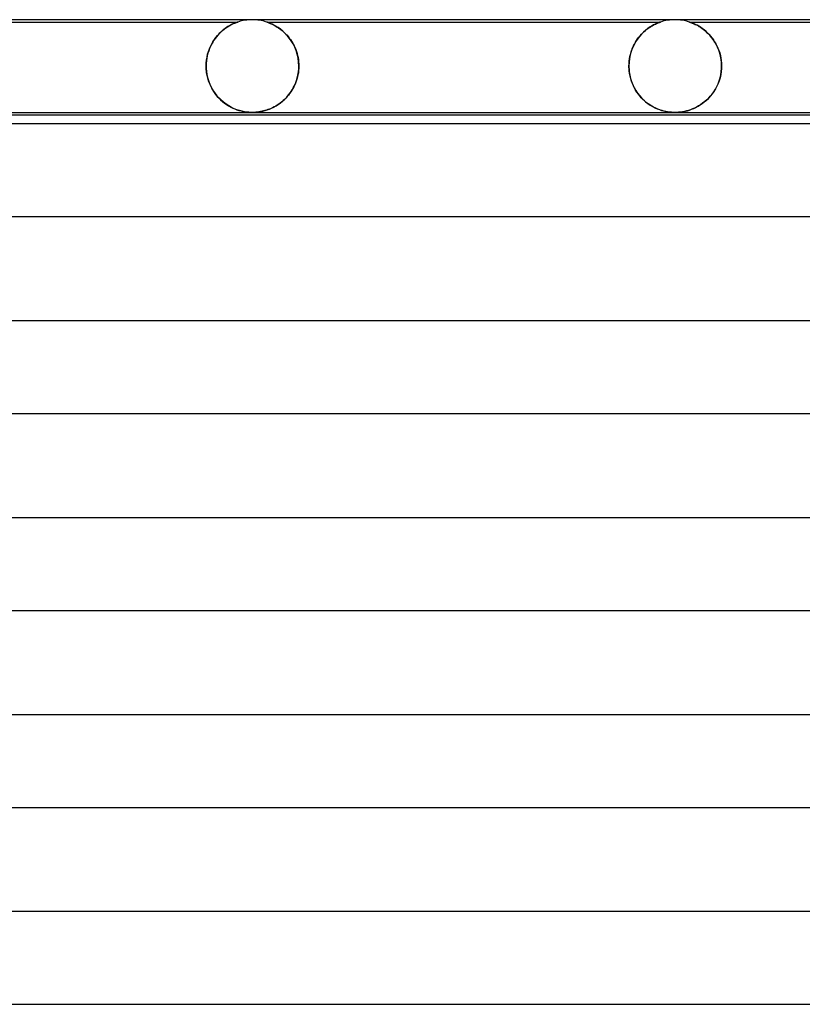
# Model space of a CAD drawing. Header units: millimetres. Extents: x -232 to 232, y -2 to 170.
# Tile 7 of 33: x -156 to -122, y 128 to 170. Entities that reach past the tile are written whole.
import ezdxf

# ---------------------------------------------------------------- set-up
doc = ezdxf.new("R2010")
doc.units = ezdxf.units.MM
doc.layers.add('HIDDEN', color=7, linetype='Continuous')
doc.layers.add('THICK', color=7, linetype='Continuous')

msp = doc.modelspace()

# ---------------------------------------------------------------- linework, layer by layer
at = {"layer": 'HIDDEN'}
for p, q in [((-163.625, 169.9), (-146.624, 169.9)), ((-147.283, 169.531), (-147.208, 169.591)), ((-147.169, 169.62), (-147.231, 169.573)), ((-147.208, 169.591), (-147.133, 169.646)), ((-147.108, 169.663), (-147.169, 169.62)), ((-147.133, 169.646), (-147.061, 169.694)), ((-147.049, 169.701), (-147.108, 169.663)), ((-147.061, 169.694), (-146.991, 169.736)), ((-146.992, 169.735), (-147.049, 169.701)), ((-146.938, 169.766), (-146.992, 169.735)), ((-146.991, 169.736), (-146.924, 169.772)), ((-146.887, 169.792), (-146.938, 169.766)), ((-146.924, 169.772), (-146.862, 169.804)), ((-146.84, 169.815), (-146.887, 169.792)), ((-146.862, 169.804), (-146.806, 169.83)), ((-146.794, 169.835), (-146.84, 169.815)), ((-146.806, 169.83), (-146.756, 169.851)), ((-146.751, 169.853), (-146.794, 169.835)), ((-146.756, 169.851), (-146.713, 169.868)), ((-146.712, 169.869), (-146.751, 169.853)), ((-146.713, 169.868), (-146.679, 169.881)), ((-146.679, 169.881), (-146.712, 169.869)), ((-146.679, 169.881), (-146.654, 169.89)), ((-146.654, 169.89), (-146.679, 169.881)), ((-146.654, 169.89), (-146.637, 169.896)), ((-146.637, 169.896), (-146.654, 169.89)), ((-146.637, 169.896), (-146.628, 169.899)), ((-146.628, 169.899), (-146.637, 169.896)), ((-146.628, 169.899), (-146.624, 169.9)), ((-146.624, 169.9), (-146.628, 169.899)), ((-145.373, 169.899), (-145.375, 169.9)), ((-145.375, 169.9), (-145.37, 169.898)), ((-145.375, 169.9), (-128.374, 169.9)), ((-145.364, 169.896), (-145.373, 169.899)), ((-145.37, 169.898), (-145.357, 169.894)), ((-145.346, 169.89), (-145.364, 169.896)), ((-145.357, 169.894), (-145.338, 169.887)), ((-145.317, 169.88), (-145.346, 169.89)), ((-145.338, 169.887), (-145.314, 169.879)), ((-145.274, 169.864), (-145.317, 169.88)), ((-145.314, 169.879), (-145.285, 169.868)), ((-145.285, 169.868), (-145.253, 169.855)), ((-145.215, 169.84), (-145.274, 169.864)), ((-145.253, 169.855), (-145.218, 169.841)), ((-145.218, 169.841), (-145.181, 169.825)), ((-145.144, 169.808), (-145.215, 169.84)), ((-145.181, 169.825), (-145.143, 169.808)), ((-145.064, 169.768), (-145.144, 169.808)), ((-145.143, 169.808), (-145.102, 169.788)), ((-145.102, 169.788), (-145.058, 169.765)), ((-144.976, 169.719), (-145.064, 169.768)), ((-145.058, 169.765), (-145.012, 169.74)), ((-145.012, 169.74), (-144.965, 169.713)), ((-144.882, 169.66), (-144.976, 169.719)), ((-144.965, 169.713), (-144.915, 169.682)), ((-144.915, 169.682), (-144.864, 169.648)), ((-144.784, 169.591), (-144.882, 169.66)), ((-144.864, 169.648), (-144.812, 169.611)), ((-144.812, 169.611), (-144.759, 169.571)), ((-144.684, 169.51), (-144.784, 169.591)), ((-129.025, 169.536), (-128.966, 169.584)), ((-128.931, 169.611), (-129.021, 169.54)), ((-128.966, 169.584), (-128.907, 169.628)), ((-128.843, 169.672), (-128.931, 169.611)), ((-128.907, 169.628), (-128.85, 169.668)), ((-128.85, 169.668), (-128.793, 169.704)), ((-128.758, 169.726), (-128.843, 169.672)), ((-128.793, 169.704), (-128.739, 169.737)), ((-128.678, 169.771), (-128.758, 169.726)), ((-128.739, 169.737), (-128.686, 169.766)), ((-128.686, 169.766), (-128.637, 169.792)), ((-128.604, 169.808), (-128.678, 169.771)), ((-128.637, 169.792), (-128.59, 169.814)), ((-128.538, 169.838), (-128.604, 169.808)), ((-128.59, 169.814), (-128.547, 169.834)), ((-128.547, 169.834), (-128.508, 169.85)), ((-128.482, 169.861), (-128.538, 169.838)), ((-128.508, 169.85), (-128.474, 169.864)), ((-128.441, 169.877), (-128.482, 169.861)), ((-128.474, 169.864), (-128.444, 169.876)), ((-128.444, 169.876), (-128.42, 169.884)), ((-128.413, 169.887), (-128.441, 169.877)), ((-128.42, 169.884), (-128.402, 169.891)), ((-128.395, 169.893), (-128.413, 169.887)), ((-128.402, 169.891), (-128.389, 169.895)), ((-128.384, 169.897), (-128.395, 169.893)), ((-128.389, 169.895), (-128.38, 169.898)), ((-128.377, 169.899), (-128.384, 169.897)), ((-128.38, 169.898), (-128.376, 169.9)), ((-128.375, 169.9), (-128.377, 169.899)), ((-128.376, 169.9), (-128.375, 169.9)), ((-127.122, 169.899), (-127.125, 169.9)), ((-127.125, 169.9), (-127.124, 169.9)), ((-127.125, 169.9), (-110.125, 169.9)), ((-127.124, 169.9), (-127.119, 169.898)), ((-127.115, 169.896), (-127.122, 169.899)), ((-127.119, 169.898), (-127.108, 169.894)), ((-127.102, 169.892), (-127.115, 169.896)), ((-127.108, 169.894), (-127.092, 169.889)), ((-127.084, 169.886), (-127.102, 169.892)), ((-127.092, 169.889), (-127.07, 169.881)), ((-127.058, 169.877), (-127.084, 169.886)), ((-127.07, 169.881), (-127.041, 169.87)), ((-127.023, 169.863), (-127.058, 169.877)), ((-127.041, 169.87), (-127.005, 169.856)), ((-126.978, 169.845), (-127.023, 169.863)), ((-127.005, 169.856), (-126.965, 169.84)), ((-126.923, 169.822), (-126.978, 169.845)), ((-126.965, 169.84), (-126.921, 169.82)), ((-126.862, 169.793), (-126.923, 169.822)), ((-126.921, 169.82), (-126.872, 169.798)), ((-126.872, 169.798), (-126.821, 169.772)), ((-126.795, 169.758), (-126.862, 169.793)), ((-126.821, 169.772), (-126.767, 169.743)), ((-126.724, 169.718), (-126.795, 169.758)), ((-126.767, 169.743), (-126.711, 169.71)), ((-126.648, 169.671), (-126.724, 169.718)), ((-126.711, 169.71), (-126.651, 169.673)), ((-126.651, 169.673), (-126.59, 169.632)), ((-126.569, 169.617), (-126.648, 169.671)), ((-126.59, 169.632), (-126.527, 169.586)), ((-126.488, 169.556), (-126.569, 169.617)), ((-126.527, 169.586), (-126.464, 169.536)), ((-147.599, 169.191), (-147.654, 169.112)), ((-147.632, 169.145), (-147.567, 169.233)), ((-147.542, 169.265), (-147.599, 169.191)), ((-147.567, 169.233), (-147.5, 169.315)), ((-147.482, 169.336), (-147.542, 169.265)), ((-147.5, 169.315), (-147.429, 169.393)), ((-147.421, 169.402), (-147.482, 169.336)), ((-147.429, 169.393), (-147.357, 169.464)), ((-147.358, 169.464), (-147.421, 169.402)), ((-147.294, 169.521), (-147.358, 169.464)), ((-147.357, 169.464), (-147.283, 169.531)), ((-147.231, 169.573), (-147.294, 169.521)), ((-144.759, 169.571), (-144.705, 169.528)), ((-144.705, 169.528), (-144.652, 169.482)), ((-144.584, 169.419), (-144.684, 169.51)), ((-144.652, 169.482), (-144.599, 169.433)), ((-144.599, 169.433), (-144.547, 169.381)), ((-144.488, 169.317), (-144.584, 169.419)), ((-144.547, 169.381), (-144.496, 169.326)), ((-144.496, 169.326), (-144.447, 169.269)), ((-144.397, 169.206), (-144.488, 169.317)), ((-144.447, 169.269), (-144.399, 169.209)), ((-144.399, 169.209), (-144.352, 169.145)), ((-144.311, 169.085), (-144.397, 169.206)), ((-129.368, 169.163), (-129.445, 169.044)), ((-129.408, 169.104), (-129.359, 169.176)), ((-129.285, 169.272), (-129.368, 169.163)), ((-129.359, 169.176), (-129.307, 169.245)), ((-129.307, 169.245), (-129.253, 169.31)), ((-129.199, 169.371), (-129.285, 169.272)), ((-129.253, 169.31), (-129.198, 169.372)), ((-129.11, 169.46), (-129.199, 169.371)), ((-129.198, 169.372), (-129.142, 169.43)), ((-129.142, 169.43), (-129.084, 169.485)), ((-129.021, 169.54), (-129.11, 169.46)), ((-129.084, 169.485), (-129.025, 169.536)), ((-126.406, 169.487), (-126.488, 169.556)), ((-126.464, 169.536), (-126.399, 169.48)), ((-126.325, 169.41), (-126.406, 169.487)), ((-126.399, 169.48), (-126.335, 169.42)), ((-126.335, 169.42), (-126.271, 169.355)), ((-126.246, 169.327), (-126.325, 169.41)), ((-126.271, 169.355), (-126.209, 169.284)), ((-126.17, 169.237), (-126.246, 169.327)), ((-126.209, 169.284), (-126.148, 169.209)), ((-126.097, 169.14), (-126.17, 169.237)), ((-126.148, 169.209), (-126.09, 169.13)), ((-147.889, 168.624), (-147.848, 168.738)), ((-147.841, 168.754), (-147.878, 168.655)), ((-147.848, 168.738), (-147.801, 168.847)), ((-147.8, 168.85), (-147.841, 168.754)), ((-147.801, 168.847), (-147.749, 168.952)), ((-147.755, 168.941), (-147.8, 168.85)), ((-147.706, 169.029), (-147.755, 168.941)), ((-147.749, 168.952), (-147.693, 169.051)), ((-147.654, 169.112), (-147.706, 169.029)), ((-147.693, 169.051), (-147.632, 169.145)), ((-144.352, 169.145), (-144.307, 169.08)), ((-144.232, 168.954), (-144.311, 169.085)), ((-144.307, 169.08), (-144.265, 169.011)), ((-144.265, 169.011), (-144.224, 168.939)), ((-144.162, 168.814), (-144.232, 168.954)), ((-144.224, 168.939), (-144.186, 168.865)), ((-144.186, 168.865), (-144.151, 168.788)), ((-144.102, 168.664), (-144.162, 168.814)), ((-144.151, 168.788), (-144.118, 168.709)), ((-129.579, 168.781), (-129.633, 168.636)), ((-129.614, 168.691), (-129.579, 168.78)), ((-129.516, 168.917), (-129.579, 168.781)), ((-129.579, 168.78), (-129.541, 168.866)), ((-129.541, 168.866), (-129.5, 168.949)), ((-129.445, 169.044), (-129.516, 168.917)), ((-129.5, 168.949), (-129.455, 169.028)), ((-129.455, 169.028), (-129.408, 169.104)), ((-126.029, 169.037), (-126.097, 169.14)), ((-126.09, 169.13), (-126.035, 169.046)), ((-126.035, 169.046), (-125.983, 168.958)), ((-125.966, 168.926), (-126.029, 169.037)), ((-125.983, 168.958), (-125.935, 168.865)), ((-125.909, 168.81), (-125.966, 168.926)), ((-125.935, 168.865), (-125.89, 168.768)), ((-125.858, 168.687), (-125.909, 168.81)), ((-125.89, 168.768), (-125.851, 168.667)), ((-147.958, 168.338), (-147.974, 168.226)), ((-147.97, 168.257), (-147.95, 168.382)), ((-147.937, 168.447), (-147.958, 168.338)), ((-147.95, 168.382), (-147.923, 168.505)), ((-147.91, 168.553), (-147.937, 168.447)), ((-147.923, 168.505), (-147.889, 168.624)), ((-147.878, 168.655), (-147.91, 168.553)), ((-144.118, 168.709), (-144.089, 168.627)), ((-144.053, 168.507), (-144.102, 168.664)), ((-144.089, 168.627), (-144.063, 168.543)), ((-144.063, 168.543), (-144.04, 168.456)), ((-144.016, 168.342), (-144.053, 168.507)), ((-144.04, 168.456), (-144.021, 168.367)), ((-144.021, 168.367), (-144.006, 168.277)), ((-143.994, 168.172), (-144.016, 168.342)), ((-129.708, 168.327), (-129.728, 168.165)), ((-129.724, 168.206), (-129.712, 168.307)), ((-129.712, 168.307), (-129.694, 168.406)), ((-129.676, 168.484), (-129.708, 168.327)), ((-129.694, 168.406), (-129.672, 168.504)), ((-129.633, 168.636), (-129.676, 168.484)), ((-129.672, 168.504), (-129.645, 168.599)), ((-129.645, 168.599), (-129.614, 168.691)), ((-125.815, 168.558), (-125.858, 168.687)), ((-125.851, 168.667), (-125.817, 168.563)), ((-125.817, 168.563), (-125.788, 168.455)), ((-125.78, 168.423), (-125.815, 168.558)), ((-125.788, 168.455), (-125.765, 168.345)), ((-125.755, 168.285), (-125.78, 168.423)), ((-125.765, 168.345), (-125.748, 168.232)), ((-147.987, 168), (-147.982, 168.129)), ((-147.983, 168.114), (-147.987, 168)), ((-147.986, 167.983), (-147.987, 168)), ((-147.987, 168), (-147.986, 167.983)), ((-147.986, 167.967), (-147.986, 167.983)), ((-147.986, 167.983), (-147.986, 167.967)), ((-147.986, 167.95), (-147.986, 167.967)), ((-147.986, 167.967), (-147.986, 167.95)), ((-147.985, 167.933), (-147.986, 167.95)), ((-147.986, 167.95), (-147.985, 167.933)), ((-147.985, 167.917), (-147.985, 167.933)), ((-147.985, 167.933), (-147.985, 167.917)), ((-147.984, 167.9), (-147.985, 167.917)), ((-147.985, 167.917), (-147.984, 167.9)), ((-147.984, 167.9), (-147.973, 167.765)), ((-147.966, 167.717), (-147.984, 167.9)), ((-147.974, 168.226), (-147.983, 168.114)), ((-147.982, 168.129), (-147.97, 168.257)), ((-144.006, 168.277), (-143.995, 168.185)), ((-144.001, 167.755), (-143.989, 167.9)), ((-143.989, 167.9), (-143.996, 167.806)), ((-143.995, 168.185), (-143.988, 168.093)), ((-143.986, 168), (-143.994, 168.172)), ((-143.988, 167.917), (-143.989, 167.9)), ((-143.989, 167.9), (-143.988, 167.917)), ((-143.988, 168.093), (-143.986, 168)), ((-143.987, 167.933), (-143.988, 167.917)), ((-143.988, 167.917), (-143.987, 167.933)), ((-143.986, 167.967), (-143.987, 167.95)), ((-143.987, 167.95), (-143.986, 167.967)), ((-143.987, 167.95), (-143.987, 167.933)), ((-143.987, 167.933), (-143.987, 167.95)), ((-143.986, 168), (-143.986, 167.983)), ((-143.986, 167.983), (-143.986, 168)), ((-143.986, 167.983), (-143.986, 167.967)), ((-143.986, 167.967), (-143.986, 167.983)), ((-129.728, 168.165), (-129.735, 168)), ((-129.735, 168), (-129.732, 168.104)), ((-129.735, 167.983), (-129.735, 168)), ((-129.735, 168), (-129.735, 167.983)), ((-129.734, 167.967), (-129.735, 167.983)), ((-129.735, 167.983), (-129.734, 167.967)), ((-129.734, 167.95), (-129.734, 167.967)), ((-129.734, 167.967), (-129.734, 167.95)), ((-129.733, 167.933), (-129.734, 167.95)), ((-129.734, 167.95), (-129.733, 167.933)), ((-129.733, 167.917), (-129.733, 167.933)), ((-129.733, 167.933), (-129.733, 167.917)), ((-129.732, 167.9), (-129.733, 167.917)), ((-129.733, 167.917), (-129.732, 167.9)), ((-129.732, 168.104), (-129.724, 168.206)), ((-129.732, 167.9), (-129.719, 167.752)), ((-129.723, 167.786), (-129.732, 167.9)), ((-125.739, 168.143), (-125.755, 168.285)), ((-125.749, 167.761), (-125.737, 167.9)), ((-125.748, 168.232), (-125.738, 168.116)), ((-125.737, 167.9), (-125.748, 167.764)), ((-125.734, 168), (-125.739, 168.143)), ((-125.738, 168.116), (-125.734, 168)), ((-125.736, 167.917), (-125.737, 167.9)), ((-125.737, 167.9), (-125.736, 167.917)), ((-125.735, 167.933), (-125.736, 167.917)), ((-125.736, 167.917), (-125.735, 167.933)), ((-125.734, 167.967), (-125.735, 167.95)), ((-125.735, 167.95), (-125.734, 167.967)), ((-125.735, 167.95), (-125.735, 167.933)), ((-125.735, 167.933), (-125.735, 167.95)), ((-125.734, 168), (-125.734, 167.983)), ((-125.734, 167.983), (-125.734, 168)), ((-125.734, 167.983), (-125.734, 167.967)), ((-125.734, 167.967), (-125.734, 167.983)), ((-147.973, 167.765), (-147.952, 167.631)), ((-147.933, 167.537), (-147.966, 167.717)), ((-147.952, 167.631), (-147.924, 167.5)), ((-147.884, 167.365), (-147.933, 167.537)), ((-147.924, 167.5), (-147.887, 167.373)), ((-144.1, 167.338), (-144.057, 167.473)), ((-144.043, 167.53), (-144.067, 167.44)), ((-144.057, 167.473), (-144.024, 167.612)), ((-144.023, 167.62), (-144.043, 167.53)), ((-144.024, 167.612), (-144.001, 167.755)), ((-144.007, 167.712), (-144.023, 167.62)), ((-143.996, 167.806), (-144.007, 167.712)), ((-129.708, 167.674), (-129.723, 167.786)), ((-129.719, 167.752), (-129.696, 167.606)), ((-129.687, 167.563), (-129.708, 167.674)), ((-129.696, 167.606), (-129.662, 167.464)), ((-129.659, 167.454), (-129.687, 167.563)), ((-129.662, 167.464), (-129.619, 167.325)), ((-129.626, 167.347), (-129.659, 167.454)), ((-125.84, 167.36), (-125.801, 167.491)), ((-125.799, 167.495), (-125.838, 167.367)), ((-125.801, 167.491), (-125.77, 167.624)), ((-125.769, 167.628), (-125.799, 167.495)), ((-125.77, 167.624), (-125.749, 167.761)), ((-125.748, 167.764), (-125.769, 167.628)), ((-147.887, 167.373), (-147.842, 167.25)), ((-147.821, 167.2), (-147.884, 167.365)), ((-147.842, 167.25), (-147.79, 167.132)), ((-147.747, 167.046), (-147.821, 167.2)), ((-147.79, 167.132), (-147.732, 167.019)), ((-147.661, 166.902), (-147.747, 167.046)), ((-144.242, 167.026), (-144.286, 166.951)), ((-144.276, 166.967), (-144.21, 167.084)), ((-144.2, 167.104), (-144.242, 167.026)), ((-144.21, 167.084), (-144.151, 167.208)), ((-144.162, 167.184), (-144.2, 167.104)), ((-144.126, 167.267), (-144.162, 167.184)), ((-144.151, 167.208), (-144.1, 167.338)), ((-144.095, 167.353), (-144.126, 167.267)), ((-144.067, 167.44), (-144.095, 167.353)), ((-129.588, 167.244), (-129.626, 167.347)), ((-129.619, 167.325), (-129.566, 167.193)), ((-129.545, 167.145), (-129.588, 167.244)), ((-129.566, 167.193), (-129.506, 167.066)), ((-129.497, 167.049), (-129.545, 167.145)), ((-129.506, 167.066), (-129.438, 166.947)), ((-129.445, 166.957), (-129.497, 167.049)), ((-126.005, 167), (-125.944, 167.114)), ((-125.938, 167.125), (-125.999, 167.011)), ((-125.944, 167.114), (-125.888, 167.234)), ((-125.884, 167.243), (-125.938, 167.125)), ((-125.888, 167.234), (-125.84, 167.36)), ((-125.838, 167.367), (-125.884, 167.243)), ((-147.732, 167.019), (-147.668, 166.911)), ((-147.668, 166.911), (-147.598, 166.81)), ((-147.567, 166.768), (-147.661, 166.902)), ((-147.598, 166.81), (-147.524, 166.715)), ((-147.464, 166.646), (-147.567, 166.768)), ((-147.524, 166.715), (-147.445, 166.626)), ((-147.356, 166.536), (-147.464, 166.646)), ((-147.445, 166.626), (-147.363, 166.543)), ((-144.545, 166.619), (-144.604, 166.561)), ((-144.596, 166.568), (-144.509, 166.657)), ((-144.489, 166.68), (-144.545, 166.619)), ((-144.509, 166.657), (-144.427, 166.753)), ((-144.435, 166.743), (-144.489, 166.68)), ((-144.383, 166.81), (-144.435, 166.743)), ((-144.427, 166.753), (-144.349, 166.857)), ((-144.333, 166.879), (-144.383, 166.81)), ((-144.349, 166.857), (-144.276, 166.967)), ((-144.286, 166.951), (-144.333, 166.879)), ((-129.389, 166.87), (-129.445, 166.957)), ((-129.438, 166.947), (-129.364, 166.834)), ((-129.329, 166.786), (-129.389, 166.87)), ((-129.364, 166.834), (-129.284, 166.729)), ((-129.266, 166.707), (-129.329, 166.786)), ((-129.284, 166.729), (-129.199, 166.631)), ((-129.2, 166.632), (-129.266, 166.707)), ((-129.131, 166.561), (-129.2, 166.632)), ((-129.199, 166.631), (-129.109, 166.54)), ((-126.392, 166.524), (-126.307, 166.605)), ((-126.294, 166.619), (-126.378, 166.537)), ((-126.307, 166.605), (-126.225, 166.694)), ((-126.213, 166.708), (-126.294, 166.619)), ((-126.225, 166.694), (-126.147, 166.789)), ((-126.137, 166.803), (-126.213, 166.708)), ((-126.147, 166.789), (-126.074, 166.891)), ((-126.065, 166.904), (-126.137, 166.803)), ((-126.074, 166.891), (-126.005, 167)), ((-125.999, 167.011), (-126.065, 166.904)), ((-147.363, 166.543), (-147.279, 166.468)), ((-147.244, 166.439), (-147.356, 166.536)), ((-147.279, 166.468), (-147.193, 166.399)), ((-147.129, 166.353), (-147.244, 166.439)), ((-147.193, 166.399), (-147.105, 166.336)), ((-147.012, 166.278), (-147.129, 166.353)), ((-147.105, 166.336), (-147.016, 166.28)), ((-147.016, 166.28), (-146.926, 166.23)), ((-146.895, 166.214), (-147.012, 166.278)), ((-146.926, 166.23), (-146.836, 166.185)), ((-146.779, 166.159), (-146.895, 166.214)), ((-146.836, 166.185), (-146.747, 166.146)), ((-145.258, 166.141), (-145.162, 166.182)), ((-145.121, 166.202), (-145.188, 166.171)), ((-145.162, 166.182), (-145.065, 166.23)), ((-145.054, 166.236), (-145.121, 166.202)), ((-145.065, 166.23), (-144.968, 166.284)), ((-144.986, 166.273), (-145.054, 166.236)), ((-144.919, 166.314), (-144.986, 166.273)), ((-144.968, 166.284), (-144.872, 166.345)), ((-144.853, 166.358), (-144.919, 166.314)), ((-144.872, 166.345), (-144.778, 166.412)), ((-144.788, 166.404), (-144.853, 166.358)), ((-144.725, 166.453), (-144.788, 166.404)), ((-144.778, 166.412), (-144.685, 166.487)), ((-144.664, 166.506), (-144.725, 166.453)), ((-144.685, 166.487), (-144.596, 166.568)), ((-144.604, 166.561), (-144.664, 166.506)), ((-129.059, 166.495), (-129.131, 166.561)), ((-129.109, 166.54), (-129.014, 166.456)), ((-128.985, 166.432), (-129.059, 166.495)), ((-129.014, 166.456), (-128.917, 166.38)), ((-128.909, 166.374), (-128.985, 166.432)), ((-128.917, 166.38), (-128.817, 166.312)), ((-128.831, 166.321), (-128.909, 166.374)), ((-128.753, 166.273), (-128.831, 166.321)), ((-128.817, 166.312), (-128.718, 166.252)), ((-128.676, 166.23), (-128.753, 166.273)), ((-128.718, 166.252), (-128.618, 166.2)), ((-128.599, 166.191), (-128.676, 166.23)), ((-128.618, 166.2), (-128.519, 166.155)), ((-128.522, 166.157), (-128.599, 166.191)), ((-126.906, 166.185), (-126.993, 166.147)), ((-126.939, 166.17), (-126.846, 166.214)), ((-126.818, 166.228), (-126.906, 166.185)), ((-126.846, 166.214), (-126.753, 166.263)), ((-126.729, 166.277), (-126.818, 166.228)), ((-126.753, 166.263), (-126.661, 166.319)), ((-126.64, 166.332), (-126.729, 166.277)), ((-126.661, 166.319), (-126.57, 166.38)), ((-126.552, 166.394), (-126.64, 166.332)), ((-126.57, 166.38), (-126.48, 166.449)), ((-126.464, 166.462), (-126.552, 166.394)), ((-126.48, 166.449), (-126.392, 166.524)), ((-126.378, 166.537), (-126.464, 166.462)), ((-146.664, 166.114), (-146.779, 166.159)), ((-146.747, 166.146), (-146.658, 166.112)), ((-146.55, 166.078), (-146.664, 166.114)), ((-146.658, 166.112), (-146.57, 166.084)), ((-146.57, 166.084), (-146.483, 166.06)), ((-146.438, 166.049), (-146.55, 166.078)), ((-146.483, 166.06), (-146.397, 166.04)), ((-146.329, 166.028), (-146.438, 166.049)), ((-146.397, 166.04), (-146.316, 166.025)), ((-146.233, 166.014), (-146.329, 166.028)), ((-146.316, 166.025), (-146.242, 166.015)), ((-146.242, 166.015), (-146.174, 166.008)), ((-146.148, 166.006), (-146.233, 166.014)), ((-146.174, 166.008), (-146.113, 166.003)), ((-146.072, 166.001), (-146.148, 166.006)), ((-146.113, 166.003), (-146.055, 166.001)), ((-145.998, 166), (-146.072, 166.001)), ((-146.055, 166.001), (-145.998, 166)), ((-145.998, 166), (-145.942, 166.001)), ((-145.924, 166.001), (-145.997, 166)), ((-145.942, 166.001), (-145.887, 166.003)), ((-145.849, 166.006), (-145.924, 166.001)), ((-145.887, 166.003), (-145.831, 166.007)), ((-145.777, 166.012), (-145.849, 166.006)), ((-145.831, 166.007), (-145.77, 166.013)), ((-145.707, 166.021), (-145.777, 166.012)), ((-145.77, 166.013), (-145.702, 166.022)), ((-145.639, 166.033), (-145.707, 166.021)), ((-145.702, 166.022), (-145.625, 166.035)), ((-145.574, 166.046), (-145.639, 166.033)), ((-145.625, 166.035), (-145.538, 166.054)), ((-145.511, 166.06), (-145.574, 166.046)), ((-145.538, 166.054), (-145.447, 166.077)), ((-145.449, 166.077), (-145.511, 166.06)), ((-145.385, 166.096), (-145.449, 166.077)), ((-145.447, 166.077), (-145.354, 166.106)), ((-145.32, 166.118), (-145.385, 166.096)), ((-145.354, 166.106), (-145.258, 166.141)), ((-145.254, 166.143), (-145.32, 166.118)), ((-145.188, 166.171), (-145.254, 166.143)), ((-128.447, 166.126), (-128.522, 166.157)), ((-128.519, 166.155), (-128.421, 166.117)), ((-128.372, 166.1), (-128.447, 166.126)), ((-128.421, 166.117), (-128.326, 166.085)), ((-128.3, 166.078), (-128.372, 166.1)), ((-128.326, 166.085), (-128.232, 166.06)), ((-128.225, 166.058), (-128.3, 166.078)), ((-128.232, 166.06), (-128.142, 166.039)), ((-128.148, 166.04), (-128.225, 166.058)), ((-128.067, 166.026), (-128.148, 166.04)), ((-128.142, 166.039), (-128.06, 166.024)), ((-127.985, 166.014), (-128.067, 166.026)), ((-128.06, 166.024), (-127.985, 166.014)), ((-127.985, 166.014), (-127.918, 166.007)), ((-127.904, 166.006), (-127.985, 166.014)), ((-127.918, 166.007), (-127.858, 166.003)), ((-127.826, 166.001), (-127.904, 166.006)), ((-127.858, 166.003), (-127.803, 166.001)), ((-127.749, 166), (-127.826, 166.001)), ((-127.803, 166.001), (-127.748, 166)), ((-127.673, 166.001), (-127.749, 166)), ((-127.748, 166), (-127.694, 166.001)), ((-127.694, 166.001), (-127.639, 166.003)), ((-127.594, 166.006), (-127.673, 166.001)), ((-127.639, 166.003), (-127.585, 166.007)), ((-127.511, 166.014), (-127.594, 166.006)), ((-127.585, 166.007), (-127.526, 166.012)), ((-127.526, 166.012), (-127.459, 166.021)), ((-127.426, 166.026), (-127.511, 166.014)), ((-127.459, 166.021), (-127.384, 166.033)), ((-127.339, 166.042), (-127.426, 166.026)), ((-127.384, 166.033), (-127.3, 166.051)), ((-127.252, 166.062), (-127.339, 166.042)), ((-127.3, 166.051), (-127.212, 166.073)), ((-127.165, 166.087), (-127.252, 166.062)), ((-127.212, 166.073), (-127.122, 166.1)), ((-127.079, 166.115), (-127.165, 166.087)), ((-127.122, 166.1), (-127.031, 166.132)), ((-126.993, 166.147), (-127.079, 166.115)), ((-127.031, 166.132), (-126.939, 166.17))]:
    msp.add_line(p, q, dxfattribs=at)
for centre, start, end in [((-146, 168), 90, 108.1948), ((-127.75, 168), 90, 108.1948), ((-146, 168), 71.8034, 90), ((-127.75, 168), 71.8046, 90)]:
    msp.add_arc(centre, 2, start, end, dxfattribs=at)
at = {"layer": 'THICK'}
for p, q in [((0, 170), (-180.5, 170)), ((-180.489, 166), (-2, 166)), ((-178.502, 165.9), (-36.5, 165.9)), ((-145.997, 166), (-145.998, 166)), ((-145.998, 166), (-145.998, 166)), ((-145.998, 166), (-145.998, 166)), ((-145.998, 166), (-145.998, 166)), ((-145.997, 166), (-145.997, 166)), ((-145.997, 166), (-145.997, 166)), ((-2, 165.5), (-179.865, 165.5)), ((-179.866, 161.5), (-2, 161.5)), ((-2, 157), (-180.24, 157)), ((-180.241, 153), (-2, 153)), ((-2, 148.5), (-180.615, 148.5)), ((-180.616, 144.5), (-2, 144.5)), ((-2, 140), (-180.99, 140)), ((-180.991, 136), (-2, 136)), ((-2, 131.5), (-181.365, 131.5)), ((-181.366, 127.5), (-2, 127.5))]:
    msp.add_line(p, q, dxfattribs=at)

doc.saveas('drawing.dxf')
